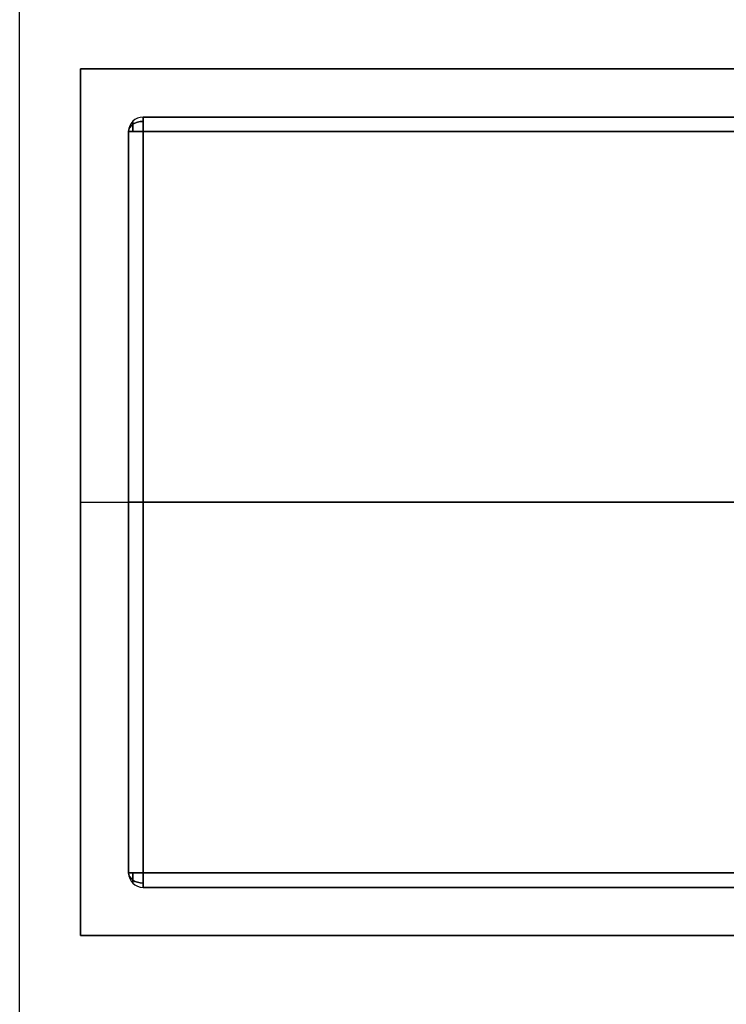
# Model space of a CAD drawing. Extents: x -64 to 57, y 4 to 161.
# Tile 108 of 256: x -49.917 to -49.184, y 95.053 to 96.075. Entities that reach past the tile are written whole.
import ezdxf

# ---------------------------------------------------------------- set-up
doc = ezdxf.new("R2010")
doc.units = 0
doc.layers.add('DEFAULT', color=7, linetype='CONTINUOUS')

msp = doc.modelspace()

# ---------------------------------------------------------------- linework, layer by layer
at = {"layer": 'DEFAULT', "color": 9}
for p, q in [((-49.917, 89.0564, 37.7818), (-49.917, 97.0664, 37.7818)), ((-49.917, 89.0564, 37.5318), (-49.917, 97.0664, 37.5318)), ((-49.917, 89.0564, 37.6568), (-49.917, 97.0664, 37.6568)), ((-48.219, 95.974, 35.8502), (-49.789, 95.974, 35.8502)), ((-49.789, 95.974, 35.5802), (-48.219, 95.974, 35.5802)), ((-49.789, 95.974, 35.8502), (-49.789, 95.974, 35.5802)), ((-48.219, 95.974, 35.7152), (-49.789, 95.974, 35.7152)), ((-49.804, 95.959, 35.8502), (-49.804, 95.189, 35.8502)), ((-49.804, 95.959, 35.5802), (-49.804, 95.959, 35.8502)), ((-49.804, 95.189, 35.5802), (-49.804, 95.959, 35.5802)), ((-49.804, 95.959, 35.7152), (-49.804, 95.189, 35.7152)), ((-49.789, 95.959, 35.8652), (-48.219, 95.959, 35.8652)), ((-49.789, 95.189, 35.8652), (-49.789, 95.959, 35.8652)), ((-48.219, 95.959, 35.5652), (-49.789, 95.959, 35.5652)), ((-49.789, 95.959, 35.5652), (-49.789, 95.189, 35.5652)), ((-49.804, 95.574, 35.8502), (-49.804, 95.574, 35.5802)), ((-48.219, 95.574, 35.8652), (-49.789, 95.574, 35.8652)), ((-48.219, 95.574, 35.5652), (-49.789, 95.574, 35.5652)), ((-49.804, 95.189, 35.8502), (-49.804, 95.189, 35.5802)), ((-48.219, 95.189, 35.8652), (-49.789, 95.189, 35.8652)), ((-49.789, 95.189, 35.5652), (-48.219, 95.189, 35.5652)), ((-49.789, 95.174, 35.8502), (-48.219, 95.174, 35.8502)), ((-48.219, 95.174, 35.5802), (-49.789, 95.174, 35.5802)), ((-49.789, 95.174, 35.5802), (-49.789, 95.174, 35.8502)), ((-49.789, 95.174, 35.7152), (-48.219, 95.174, 35.7152))]:
    msp.add_line(p, q, dxfattribs=at)
at = {"layer": 'DEFAULT', "color": 8}
for p, q in [((-49.854, 96.024, 35.2806), (-49.854, 95.124, 35.2806)), ((-48.154, 96.024, 35.2806), (-49.854, 96.024, 35.2806)), ((-49.854, 96.024, 35.2806), (-49.854, 96.024, 35.8806)), ((-49.854, 96.024, 35.8806), (-48.154, 96.024, 35.8806)), ((-49.854, 96.024, 35.8806), (-49.854, 95.124, 35.8806)), ((-49.854, 96.024, 35.5806), (-48.154, 96.024, 35.5806)), ((-49.854, 95.124, 35.5806), (-49.854, 96.024, 35.5806)), ((-49.854, 95.574, 35.2806), (-48.154, 95.574, 35.2806)), ((-49.854, 95.574, 35.2806), (-49.854, 95.574, 35.8806)), ((-49.854, 95.574, 35.8806), (-48.154, 95.574, 35.8806)), ((-49.854, 95.124, 35.2806), (-48.154, 95.124, 35.2806)), ((-49.854, 95.124, 35.8806), (-49.854, 95.124, 35.2806)), ((-48.154, 95.124, 35.8806), (-49.854, 95.124, 35.8806)), ((-49.854, 95.124, 35.5806), (-48.154, 95.124, 35.5806))]:
    msp.add_line(p, q, dxfattribs=at)
at = {"layer": 'DEFAULT', "color": 9, "extrusion": (5.78739e-15, -4.37114e-08, 1)}
msp.add_arc((-49.789, 95.959, 35.8502), 0.015, 90, 180, dxfattribs=at)
at = {"layer": 'DEFAULT', "color": 9, "extrusion": (3.82137e-15, -4.37114e-08, 1)}
msp.add_arc((-49.789, 95.959, 35.5802), 0.015, 90, 180, dxfattribs=at)
at = {"layer": 'DEFAULT', "color": 9, "extrusion": (0, -4.37114e-08, 1)}
for centre, start, end in [((-49.789, 95.959, 35.7152), 90, 180), ((-49.789, 95.189, 35.7152), 180, 270)]:
    msp.add_arc(centre, 0.015, start, end, dxfattribs=at)
at = {"layer": 'DEFAULT', "color": 9, "extrusion": (1, -8.74228e-08, -7.64274e-15)}
for centre, start, end in [((95.959, 35.8502, -49.789), 0, 90), ((95.959, 35.5802, -49.789), 270, 0), ((95.189, 35.8502, -49.789), 90, 180), ((95.189, 35.5802, -49.789), 180, 270)]:
    msp.add_arc(centre, 0.015, start, end, dxfattribs=at)
at = {"layer": 'DEFAULT', "color": 9, "extrusion": (6.18165e-08, 0.707107, -0.707107)}
msp.add_arc((49.789, 93.2032, 42.5033), 0.015, 0, 90, dxfattribs=at)
at = {"layer": 'DEFAULT', "color": 9, "extrusion": (6.18128e-08, 0.707107, 0.707107)}
msp.add_arc((49.789, -42.6942, 93.0123), 0.015, 270, 360, dxfattribs=at)
at = {"layer": 'DEFAULT', "color": 9, "extrusion": (1, -8.74209e-08, 1.17331e-12)}
msp.add_arc((95.959, 35.8502, -49.7996), 0.0106, 0, 90, dxfattribs=at)
at = {"layer": 'DEFAULT', "color": 9, "extrusion": (1, -8.74204e-08, -2.32455e-12)}
msp.add_arc((95.959, 35.5802, -49.7996), 0.0106, 270, 0, dxfattribs=at)
at = {"layer": 'DEFAULT', "color": 9, "extrusion": (8.74228e-08, 1, 4.37114e-08)}
for centre, start, end in [((49.789, 35.8502, 95.959), 0, 90), ((49.789, 35.5802, 95.959), 270, 0), ((49.789, 35.8502, 95.574), 0, 90), ((49.789, 35.5802, 95.574), 270, 0), ((49.789, 35.8502, 95.189), 0, 90)]:
    msp.add_arc(centre, 0.015, start, end, dxfattribs=at)
at = {"layer": 'DEFAULT', "color": 9, "extrusion": (2.74136e-14, -4.37113e-08, 1)}
msp.add_arc((-49.789, 95.189, 35.8502), 0.015, 180, 270, dxfattribs=at)
at = {"layer": 'DEFAULT', "color": 9, "extrusion": (1.12229e-14, -4.37114e-08, 1)}
msp.add_arc((-49.789, 95.189, 35.5802), 0.015, 180, 270, dxfattribs=at)
at = {"layer": 'DEFAULT', "color": 9, "extrusion": (8.74224e-08, 1, 4.37114e-08)}
msp.add_arc((49.789, 35.5802, 95.189), 0.015, 270, 0, dxfattribs=at)
at = {"layer": 'DEFAULT', "color": 9, "extrusion": (6.18141e-08, 0.707107, 0.707107)}
msp.add_arc((49.789, -41.9589, 92.6587), 0.015, 360, 90, dxfattribs=at)
at = {"layer": 'DEFAULT', "color": 9, "extrusion": (6.18157e-08, 0.707107, -0.707107)}
msp.add_arc((49.789, 92.4678, 42.1498), 0.015, 270, 0, dxfattribs=at)
at = {"layer": 'DEFAULT', "color": 9, "extrusion": (1, -8.74243e-08, 2.40134e-13)}
msp.add_arc((95.189, 35.8502, -49.7996), 0.0106, 90, 180, dxfattribs=at)
at = {"layer": 'DEFAULT', "color": 9, "extrusion": (1, -8.74243e-08, -2.47777e-13)}
msp.add_arc((95.189, 35.5802, -49.7996), 0.0106, 180, 270, dxfattribs=at)

doc.saveas('drawing.dxf')
